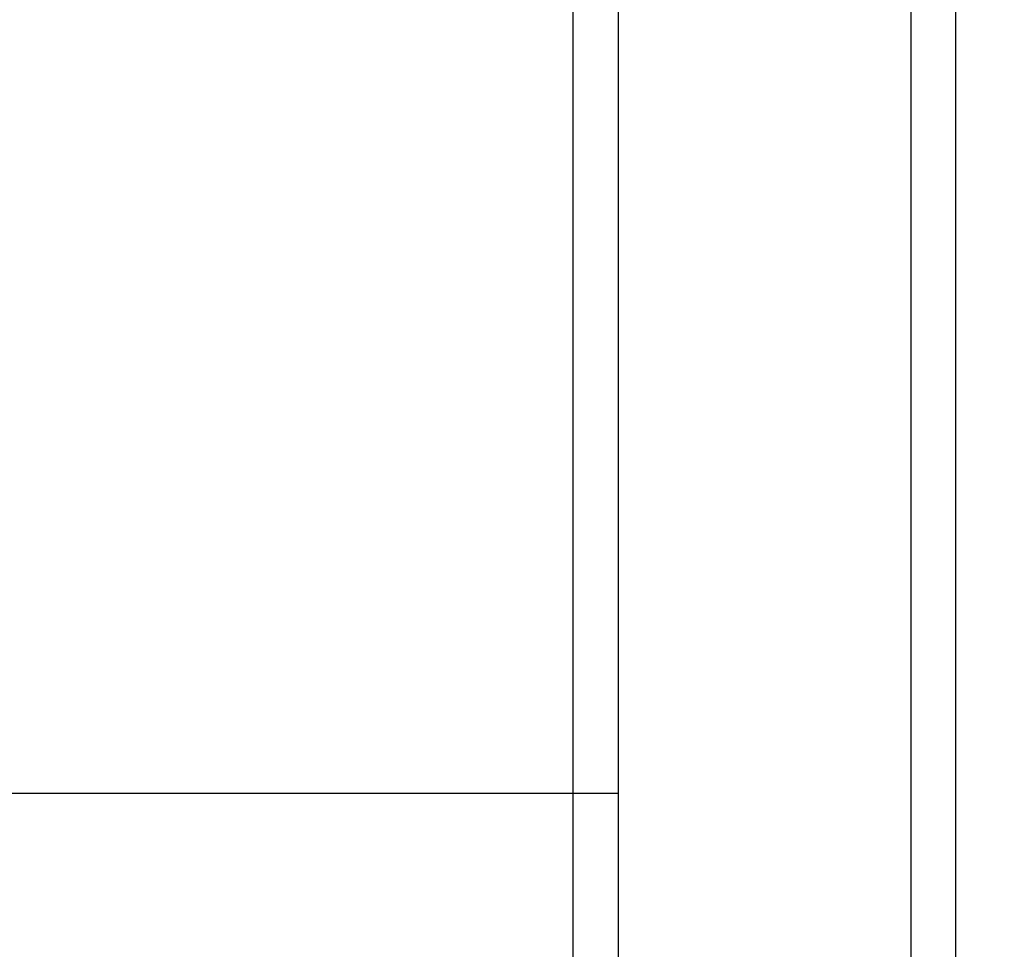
# Model space of a CAD drawing. Header units: millimetres. Extents: x 15 to 2005, y -26 to 622.
# Tile 15 of 256: x 24.26 to 26.45, y 28.11 to 30.18. Entities that reach past the tile are written whole.
import ezdxf
from ezdxf.enums import TextEntityAlignment as Align

# ---------------------------------------------------------------- set-up
doc = ezdxf.new("R2010")
doc.units = ezdxf.units.MM
doc.styles.add('SEACAD_Arial', font='arial.ttf')
doc.dimstyles.new('ISO-25', dxfattribs={"dimtxt": 2.5, "dimasz": 2.5, "dimexe": 1.25, "dimexo": 0.625, "dimtad": 1, "dimtxsty": 'Standard', "dimcen": 2.5, "dimadec": 0, "dimazin": 0, "dimtfac": 1, "dimtmove": 0, "dimatfit": 3, "dimfxl": 0, "dimarcsym": 0})

# ---------------------------------------------------------------- blocks, each defined once
blk = doc.blocks.new('DMBLK33')
at = {"linetype": 'Continuous'}
for points in [[(43.2932, 49.4576), (42.2932, 49.4576), (42.7932, 46.4576)], [(43.2932, 41.9576), (42.7932, 44.9576), (42.2932, 41.9576)]]:
    blk.add_hatch(color=7, dxfattribs=at).paths.add_polyline_path(points)
at = {"color": 7, "linetype": 'Continuous'}
for p, q in [((42.7932, 52.4576), (42.7932, 46.4576)), ((27.0938, 46.4576), (44.2932, 46.4576)), ((27.0938, 44.9576), (44.2932, 44.9576)), ((42.7932, 44.9576), (42.7932, -9.4308))]:
    blk.add_line(p, q, dxfattribs=at)
at = {"color": 7, "linetype": 'Continuous', "style": 'SEACAD_Arial'}
for s, p in [(' N°6 POS.', (39.0432, 1.6235)), ('3', (39.0432, -2.8243)), ('M', (39.0432, -8.3808))]:
    blk.add_text(s, height=3, rotation=90, dxfattribs=at).set_placement(p, align=Align.TOP_LEFT)

msp = doc.modelspace()

# ---------------------------------------------------------------- linework, layer by layer
at = {"color": 7, "linetype": 'Continuous'}
for p, q in [((26.3438, 12.2224), (26.3438, 271.6927)), ((25.5938, 23.4576), (25.5938, 47.4576)), ((26.2438, 47.4576), (26.2438, 23.4576)), ((25.492, 43.4593), (25.492, 27.4558)), ((21.8938, 28.4576), (25.5938, 28.4576))]:
    msp.add_line(p, q, dxfattribs=at)

# ---------------------------------------------------------------- dimensions: what is measured, and where the dimension line sits
dim = msp.add_linear_dim(base=(42.7932, 46.4576), p1=(25.5938, 46.4576), p2=(25.5938, 44.9576), angle=270, text='\\A1;M <> N°6 POS.', dimstyle='ISO-25', override={"dimtxt": 3, "dimasz": 3, "dimexe": 1.5, "dimexo": 1.5, "dimgap": 0.3, "dimlfac": 2, "dimdsep": 46, "dimsah": 1, "dimcen": 1.5, "dimtofl": 0, "dimtolj": 1}, dxfattribs=at)
dim.commit()
dim.dimension.update_dxf_attribs({"geometry": 'DMBLK33', "text_midpoint": (42.7932, 22.1083), "dimtype": 161})

doc.saveas('drawing.dxf')
